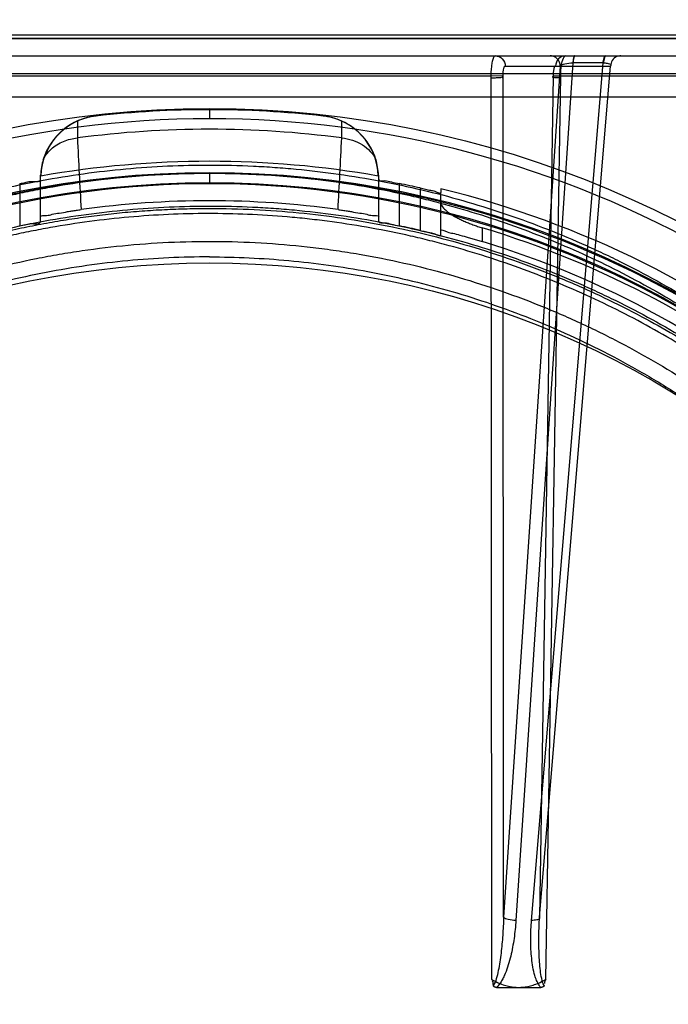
# Model space of a CAD drawing. Header units: millimetres. Extents: x 0 to 297, y 0 to 210.
# Tile 171 of 256: x 56.64 to 56.796, y 158.487 to 158.725. Entities that reach past the tile are written whole.
import ezdxf

# ---------------------------------------------------------------- set-up
doc = ezdxf.new("R2010")
doc.units = ezdxf.units.MM
doc.header["$LTSCALE"] = 16.335
doc.layers.get('0').update_dxf_attribs({"linetype": 'CONTINUOUS'})
for name, color, linetype in [('AXES_REF', 7, 'CONTINUOUS'), ('INTFCLR_1', 7, 'CONTINUOUS'), ('INTFCLR_144815', 7, 'CONTINUOUS'), ('INTFCLR_72935', 7, 'CONTINUOUS')]:
    doc.layers.add(name, color=color, linetype=linetype)

msp = doc.modelspace()

# ---------------------------------------------------------------- linework, layer by layer
at = {"color": 7, "linetype": 'Continuous'}
for radius in [4.8479140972, 4.8475, 4.8164570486]:
    msp.add_circle((57.445730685, 154.9564782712), radius, dxfattribs=at)
msp.add_arc((57.445730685, 154.9564782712), 4.8, 278.2771290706, 261.7228709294, dxfattribs=at)
at = {"layer": 'AXES_REF', "color": 9, "linetype": 'Continuous'}
msp.add_circle((57.445730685, 154.9564782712), 4.4222561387, dxfattribs=at)
at = {"layer": 'INTFCLR_1', "color": 6, "linetype": 'Continuous'}
for p, q in [((56.3838650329, 158.7206826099), (56.98731675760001, 158.7206826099)), ((56.9732186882, 158.7214639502), (56.39884521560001, 158.721487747))]:
    msp.add_line(p, q, dxfattribs=at)
at = {"layer": 'INTFCLR_1', "color": 9, "linetype": 'Continuous'}
msp.add_circle((56.68559089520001, 158.4514782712), 0.215, dxfattribs=at)
for points, knots in [([(56.5922897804, 158.6501280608), (56.593900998, 158.6509125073), (56.5971549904, 158.6524466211), (56.6037559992, 158.6553578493), (56.6155670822, 158.660039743), (56.6295225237, 158.6643700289), (56.6420319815, 158.6672153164), (56.648402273, 158.6684047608), (56.6520824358, 158.6690171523), (56.6612971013, 158.6704258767), (56.6770795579, 158.6718907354), (56.6957278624, 158.6716556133), (56.7077838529, 158.6705504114), (56.7133500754, 158.6698545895), (56.7170566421, 158.669341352), (56.7270913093, 158.6677491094), (56.7431885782, 158.6641092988), (56.75876869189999, 158.6588556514), (56.7679851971, 158.6550807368), (56.7713005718, 158.6536487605), (56.77620762, 158.6514552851), (56.7865314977, 158.6464471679), (56.8016560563, 158.6376762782), (56.8157461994, 158.6275702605), (56.82433841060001, 158.6204258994), (56.8281928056, 158.6170231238), (56.8307309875, 158.6147283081), (56.83752948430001, 158.6083594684), (56.8479802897, 158.5973571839), (56.860475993, 158.5815013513), (56.8696440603, 158.5673794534), (56.8753926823, 158.5570296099), (56.8785041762, 158.5509390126), (56.88300325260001, 158.5416015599), (56.8889946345, 158.5270449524), (56.8941423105, 158.5101650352), (56.8967238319, 158.4988382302), (56.897776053, 158.4934703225), (56.89844221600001, 158.4898339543), (56.9000998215, 158.4797266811), (56.9014110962, 158.4666604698), (56.9017350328, 158.4534963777), (56.9016447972, 158.4468358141), (56.9015191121, 158.4430048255), (56.9010855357, 158.4335137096), (56.89982085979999, 158.4212627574), (56.8974722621, 158.4082709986), (56.8960647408, 158.4018718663), (56.8951937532, 158.3982391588), (56.8938314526, 158.3928556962), (56.8915623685, 158.3849312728), (56.8869197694, 158.371287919), (56.8813633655, 158.3581538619), (56.8757379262, 158.3471341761), (56.8723284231, 158.3410052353), (56.8670612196, 158.3320439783), (56.8584349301, 158.3191616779), (56.8454012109, 158.303166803), (56.8345454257, 158.2921440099), (56.8268634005, 158.2852178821), (56.821598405, 158.2806946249), (56.8120727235, 158.2730888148), (56.7975734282, 158.2631395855), (56.7852104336, 158.2563339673), (56.7788227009, 158.2532207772)], [0, 0, 0, 0, 0.0078493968, 0.0157556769, 0.0315973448, 0.06348082, 0.0796255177, 0.0877696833, 0.09186257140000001, 0.09596636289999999, 0.128600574, 0.1611442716, 0.177500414, 0.1816059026, 0.1857145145, 0.1938901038, 0.2261064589, 0.2578609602, 0.2657731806, 0.2697286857, 0.2736790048, 0.2893160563, 0.3199691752, 0.350131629, 0.3651446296, 0.3688979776, 0.3726519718, 0.3801321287, 0.4097003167, 0.4390100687, 0.4684423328, 0.4833358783, 0.4908515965, 0.498396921, 0.52873346, 0.5596898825, 0.5755734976, 0.5795998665, 0.5836492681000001, 0.5917658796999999, 0.6244614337, 0.6410489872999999, 0.6494251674, 0.6536350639, 0.6578378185, 0.6910418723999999, 0.7074624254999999, 0.7156483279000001, 0.7197377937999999, 0.7238248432, 0.7399718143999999, 0.7558251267, 0.7869322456, 0.802323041, 0.8100025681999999, 0.8176490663, 0.8478512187, 0.8777971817, 0.9079026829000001, 0.9155006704, 0.9231007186, 0.93830313, 0.9688745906, 1, 1, 1, 1]), ([(56.7788227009, 158.2532207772), (56.7723376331, 158.2500601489), (56.7589698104, 158.2443607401), (56.7415518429, 158.2389536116), (56.7299196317, 158.2363095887), (56.7244530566, 158.2352537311), (56.7207831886, 158.2345949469), (56.7106940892, 158.2329886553), (56.69400814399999, 158.2314443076), (56.6772400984, 158.2316618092), (56.66701639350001, 158.232469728), (56.6632831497, 158.2328395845), (56.6577194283, 158.2334654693), (56.6458386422, 158.2351997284), (56.6279129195, 158.2392667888), (56.613167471, 158.2442558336), (56.6047293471, 158.247663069), (56.60139055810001, 158.2490609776), (56.5956465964, 158.2515952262), (56.58449520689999, 158.2570250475), (56.5692993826, 158.2658713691), (56.55652127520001, 158.275082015), (56.5491105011, 158.2811331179), (56.5464575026, 158.2833802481), (56.542540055, 158.2867799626), (56.5343389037, 158.2943368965), (56.5225951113, 158.3068053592), (56.5099419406, 158.3230424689), (56.5020686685, 158.3353686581), (56.4977992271, 158.342901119), (56.4961046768, 158.3459752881), (56.493227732, 158.3514223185), (56.4878245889, 158.3626018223), (56.4825365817, 158.3759101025), (56.4781774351, 158.3897223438), (56.47440883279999, 158.4040997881), (56.4710165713, 158.4226312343), (56.469734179, 158.4386672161), (56.4695196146, 158.448171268), (56.4694823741, 158.4520004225), (56.4695455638, 158.4586486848), (56.4701694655, 158.4717518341), (56.4717691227, 158.4847242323), (56.4736417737, 158.4947358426), (56.47438388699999, 158.498333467), (56.4755487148, 158.503648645), (56.4775146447, 158.5114740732), (56.48060279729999, 158.5216641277), (56.4852712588, 158.534792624), (56.4901245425, 158.5459040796), (56.4948012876, 158.5551069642), (56.4980345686, 158.5611191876), (56.5039979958, 158.5713413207), (56.5134660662, 158.5852706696), (56.5263102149, 158.6008726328), (56.5370127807, 158.6116642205), (56.5439626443, 158.6178967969), (56.5465578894, 158.6201423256), (56.55050167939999, 158.6234734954), (56.5592924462, 158.6304613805), (56.57368811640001, 158.64030476), (56.5859545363, 158.6470436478), (56.5922897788, 158.65012806)], [0, 0, 0, 0, 0.0316060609, 0.0635406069, 0.07975651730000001, 0.0838444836, 0.0879320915, 0.0960907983, 0.1285991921, 0.1611989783, 0.1694097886, 0.173526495, 0.1776339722, 0.1939379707, 0.2261052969, 0.2580138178, 0.2620009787, 0.2659733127, 0.273871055, 0.2895030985, 0.3202911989, 0.3507747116, 0.3583934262, 0.3622044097, 0.3660061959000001, 0.3811173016, 0.4110448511, 0.4409258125, 0.4711799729, 0.4750127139, 0.4788584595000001, 0.4865582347, 0.5019977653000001, 0.5332401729, 0.5491816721, 0.5654318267, 0.5983319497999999, 0.6315729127, 0.6357728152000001, 0.6399804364, 0.648348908, 0.6648970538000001, 0.6974320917, 0.7054938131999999, 0.7095177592, 0.7135247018, 0.7293322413, 0.7448511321, 0.7601545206, 0.7903607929, 0.7978752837, 0.8053790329, 0.8202649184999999, 0.8497067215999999, 0.8790537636, 0.9086837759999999, 0.9161831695, 0.9199497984, 0.9237184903, 0.9387994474, 0.9691302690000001, 1, 1, 1, 1])]:
    msp.add_open_spline(points, degree=3, knots=knots, dxfattribs=at)
at = {"layer": 'INTFCLR_144815', "color": 9, "linetype": 'Continuous'}
for p, q in [((56.2691488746, 158.7164782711), (57.0938704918, 158.7164782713)), ((56.7702166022, 158.7140000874), (56.75654981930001, 158.5084242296)), ((56.7569510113, 158.7140000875), (56.782354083, 158.7140000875)), ((56.773288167, 158.7147688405), (56.7595191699, 158.5076554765)), ((56.7632888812, 158.5076554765), (56.7805801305, 158.7147688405)), ((56.7651911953, 158.5084242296), (56.782354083, 158.7140000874)), ((56.7732275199, 158.7147690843), (56.773288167, 158.7147688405)), ((56.7806404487, 158.7147690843), (56.773288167, 158.7147688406)), ((56.36126483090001, 158.7121792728), (57.0099169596, 158.7121792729)), ((56.5946823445, 158.7116527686), (56.75347375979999, 158.7116527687)), ((56.75347375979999, 158.7116527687), (56.7536119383, 158.4934464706)), ((56.7565498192, 158.5084242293), (56.7564094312, 158.7115873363)), ((56.7685058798, 158.7115873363), (56.7651911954, 158.5084242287)), ((56.7667699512, 158.4934464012), (56.7703177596, 158.7116527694)), ((56.7703178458, 158.7116527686), (56.9106078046, 158.7116527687)), ((56.68559089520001, 158.7037413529), (56.68559089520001, 158.7012849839)), ((56.6581942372, 158.7019490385), (56.65816118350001, 158.7019453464)), ((56.7130206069, 158.7019453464), (56.71298755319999, 158.7019490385)), ((56.6537106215, 158.7007357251), (56.65369201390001, 158.696640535)), ((56.7174897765, 158.6966405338), (56.717471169, 158.7007357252)), ((56.64478357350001, 158.6765042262), (56.64478357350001, 158.6876365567)), ((56.6855908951, 158.6880272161), (56.6855908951, 158.6855712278)), ((56.726398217, 158.6765042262), (56.726398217, 158.6876365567)), ((56.6397835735, 158.685635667), (56.6397835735, 158.67542871)), ((56.731398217, 158.67542871), (56.731398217, 158.685635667)), ((56.736398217, 158.6845792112), (56.736398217, 158.6743227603)), ((56.741398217, 158.6731859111), (56.741398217, 158.6834975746)), ((56.75139821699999, 158.6749352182), (56.75139821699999, 158.6716395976))]:
    msp.add_line(p, q, dxfattribs=at)
at = {"layer": 'INTFCLR_144815', "color": 7, "linetype": 'Continuous'}
for p, q in [((56.7564094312, 158.7115873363), (56.75347375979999, 158.7116527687)), ((56.7684977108, 158.7116237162), (56.7703177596, 158.7116527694))]:
    msp.add_line(p, q, dxfattribs=at)
at = {"layer": 'INTFCLR_144815', "color": 6, "linetype": 'Continuous'}
for p, q in [((56.93928703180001, 158.7064782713), (56.4318947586, 158.7064782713)), ((56.6447835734, 158.6876365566), (56.6448258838, 158.6876681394)), ((56.6448258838, 158.6876681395), (56.6448659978, 158.6874406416)), ((56.7263157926, 158.6874406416), (56.7263559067, 158.6876681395)), ((56.7263559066, 158.6876681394), (56.726398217, 158.6876365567)), ((56.741398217, 158.6843962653), (56.741398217, 158.6834975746)), ((56.7548368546, 158.4914782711), (56.76554514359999, 158.4914782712))]:
    msp.add_line(p, q, dxfattribs=at)
for points in [[(56.7548368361, 158.4914782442), (56.7547959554, 158.4914787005), (56.7547564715, 158.4914801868), (56.75471835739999, 158.4914826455), (56.7546815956, 158.4914860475), (56.7546461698, 158.4914903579), (56.7546120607, 158.4914955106), (56.75457923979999, 158.4915014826), (56.7545476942, 158.4915082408), (56.7545174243, 158.4915157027), (56.75448840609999, 158.4915238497), (56.7544606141, 158.4915326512), (56.7544340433, 158.4915420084), (56.7544086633, 158.491551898), (56.7543844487, 158.4915623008), (56.7543613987, 158.4915731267), (56.7543394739, 158.4915843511), (56.7543186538, 158.4915959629), (56.7542989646, 158.4916078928), (56.75428037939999, 158.4916201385), (56.754262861, 158.4916326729), (56.7542464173, 158.4916453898), (56.7542310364, 158.4916582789), (56.75421666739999, 158.4916713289), (56.7542032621, 158.4916844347), (56.7541908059, 158.4916975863), (56.7541792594, 158.4917107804), (56.7541685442, 158.491723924), (56.7541586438, 158.4917370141), (56.7541495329, 158.491750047), (56.7541411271, 158.4917629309), (56.7541334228, 158.4917756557), (56.7541263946, 158.4917882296), (56.7541199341, 158.4918005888), (56.7541140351, 158.4918127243), (56.7541086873, 158.4918246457), (56.75410378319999, 158.491836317), (56.7540993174, 158.4918477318), (56.7540952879, 158.491858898), (56.7540915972, 158.4918698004), (56.7540882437, 158.4918804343), (56.7540852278, 158.4918908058), (56.7540824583, 158.4919009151), (56.7540799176, 158.4919107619), (56.7540776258, 158.4919203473), (56.7540755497, 158.4919296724), (56.7540736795, 158.4919387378), (56.7540720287, 158.4919475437), (56.7540705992, 158.4919560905)], [(56.7663046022, 158.4919221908), (56.7663034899, 158.4919173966), (56.7663023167, 158.4919124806), (56.7663010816, 158.4919074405), (56.7662997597, 158.4919022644), (56.7662983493, 158.491896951), (56.7662968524, 158.4918915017), (56.7662952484, 158.4918859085), (56.7662935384, 158.4918801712), (56.7662917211, 158.49187429), (56.7662897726, 158.4918682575), (56.766287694, 158.4918620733), (56.7662854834, 158.4918557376), (56.7662831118, 158.4918492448), (56.7662805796, 158.4918425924), (56.7662778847, 158.4918357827), (56.7662749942, 158.4918288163), (56.7662719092, 158.491821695), (56.7662686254, 158.4918144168), (56.7662651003, 158.4918069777), (56.7662613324, 158.4917993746), (56.7662573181, 158.4917916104), (56.7662530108, 158.49178369), (56.766248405, 158.4917756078), (56.7662434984, 158.4917673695), (56.7662382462, 158.4917589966), (56.7662326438, 158.4917504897), (56.7662266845, 158.4917418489), (56.7662203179, 158.4917330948), (56.7662135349, 158.4917242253), (56.7662063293, 158.4917152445), (56.7661986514, 158.4917061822), (56.7661904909, 158.4916970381), (56.7661818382, 158.4916878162), (56.7661726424, 158.4916785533), (56.7661628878, 158.4916692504), (56.766152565, 158.4916599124), (56.766141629, 158.4916505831), (56.7661300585, 158.4916412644), (56.76611784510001, 158.4916319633), (56.7661049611, 158.4916227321), (56.7660913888, 158.4916135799), (56.7660771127, 158.49160451), (56.76606210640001, 158.4915955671), (56.7660463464, 158.4915867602), (56.7660298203, 158.4915780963), (56.7660125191, 158.4915696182), (56.7659944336, 158.4915613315), (56.76597553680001, 158.4915532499), (56.7659557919, 158.4915454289), (56.7659351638, 158.4915378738), (56.7659136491, 158.4915306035), (56.76589126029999, 158.491523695), (56.7658680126, 158.4915171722), (56.7658438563, 158.4915110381), (56.7658187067, 158.4915053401), (56.765792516, 158.4915000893), (56.7657652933, 158.4914953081), (56.7657370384, 158.4914910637), (56.7657077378, 158.4914873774), (56.7656773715, 158.4914842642), (56.7656459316, 158.4914817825), (56.7656134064, 158.4914799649), (56.765579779, 158.4914788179), (56.76554503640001, 158.4914783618)], [(56.7663112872, 158.4919563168), (56.766310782, 158.4919524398), (56.7663101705, 158.4919484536), (56.76630945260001, 158.4919443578), (56.766308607, 158.4919401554), (56.7663076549, 158.4919358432)]]:
    msp.add_lwpolyline(points, dxfattribs=at)
at = {"layer": 'INTFCLR_144815', "color": 9, "linetype": 'Continuous'}
msp.add_circle((56.68559089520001, 158.4564782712), 0.2472630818, dxfattribs=at)
at = {"layer": 'INTFCLR_144815', "color": 6, "linetype": 'Continuous'}
for centre, radius, start, end in [((56.68559089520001, 158.4564782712), 0.2469948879, 83.6277518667, 96.37224812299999), ((56.6598563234, 158.6870457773), 0.0149956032, 96.3648653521, 178.4911049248), ((56.6598146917, 158.6870310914), 0.0150025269, 96.3804309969, 162.8785856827), ((56.71132546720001, 158.6870457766), 0.0149956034, 1.5088978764, 83.6351354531), ((56.7113487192, 158.6870016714), 0.0150369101, 65.9733548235, 83.6162094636), ((56.7113678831, 158.687031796), 0.0150015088, 17.11972451, 65.99335923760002), ((56.65986612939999, 158.6870227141), 0.0150540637, 162.9057494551, 177.543224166), ((56.68559089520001, 158.4564782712), 0.2345253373, 80.0000000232, 99.99999998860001), ((56.7113316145, 158.68702535), 0.0150379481, 2.4499633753, 17.1025171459), ((56.68559089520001, 158.4564782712), 0.2336908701, 77.4428966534, 78.6958753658), ((56.68559089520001, 158.4564782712), 0.2346509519, 25.5916832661, 76.24142763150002), ((56.68559089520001, 158.4564782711), 0.2250000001, 82.081318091, 97.91868193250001), ((56.68559089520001, 158.4564782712), 0.2236908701, 76.871729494, 78.18340400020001), ((56.68559089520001, 158.4564782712), 0.2281535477, 27.9606619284, 73.2357535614), ((56.68559089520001, 158.4564782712), 0.225, 26.1813150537, 72.9936921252)]:
    msp.add_arc(centre, radius, start, end, dxfattribs=at)
at = {"layer": 'INTFCLR_144815', "color": 9, "linetype": 'Continuous'}
for centre, radius, start, end in [((56.6855909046, 158.4565218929), 0.2447630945, 359.9897886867, 180.0102112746), ((56.68559089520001, 158.456478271), 0.2422714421, 82.4341325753, 97.565867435), ((60.3010526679, 158.8778644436), 3.6518600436, 182.8444769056, 183.1163953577), ((53.0448906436, 158.8791813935), 3.6771328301, 356.8844939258, 357.1545435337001), ((56.68559089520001, 158.4563640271), 0.2318711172, 0.028230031, 179.9717699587), ((56.6855908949, 158.4565051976), 0.2315220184, 359.9933364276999, 180.0066635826), ((56.68559089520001, 158.4564076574), 0.2293714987, 0.0176390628, 179.9823609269), ((56.6855908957, 158.456548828), 0.2290223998, 359.982348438, 180.0176515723)]:
    msp.add_arc(centre, radius, start, end, dxfattribs=at)
at = {"layer": 'INTFCLR_144815', "color": 7, "linetype": 'Continuous'}
for points, knots in [([(56.7545151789, 158.7164782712), (56.754335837, 158.7164782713), (56.7539649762, 158.7159157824), (56.7537709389, 158.7150767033), (56.753499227, 158.7133967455), (56.753451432, 158.712096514), (56.7534672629, 158.7111717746)], [0, 0, 0, 0, 0.0969194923, 0.2934368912, 0.5001812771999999, 1, 1, 1, 1]), ([(56.7703063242, 158.7111717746), (56.7703038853, 158.7114109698), (56.7703220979, 158.7120454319), (56.7703697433, 158.7131024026), (56.77055118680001, 158.7144857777), (56.7707628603, 158.7155877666), (56.7712617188, 158.7164782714), (56.7715243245, 158.7164782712)], [0, 0, 0, 0, 0.1281383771, 0.3394645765, 0.5697417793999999, 0.8593277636, 1, 1, 1, 1]), ([(56.7534672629, 158.7111717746), (56.7537751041, 158.7111750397), (56.7543949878, 158.7111859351), (56.7551379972, 158.7112272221), (56.7556979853, 158.7112481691), (56.755988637, 158.7113090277), (56.7563434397, 158.7112481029), (56.7563115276, 158.7115607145), (56.7564094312, 158.7115873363)], [0, 0, 0, 0, 0.2971290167, 0.5965578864, 0.7243429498, 0.8274059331, 0.9020775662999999, 1, 1, 1, 1]), ([(56.7703063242, 158.7111717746), (56.7701648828, 158.7111732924), (56.769789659, 158.7111753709), (56.7692572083, 158.7112195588), (56.7687742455, 158.7111890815), (56.76856077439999, 158.7112923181), (56.7684264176, 158.7112603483), (56.768458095, 158.7114222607), (56.7684271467, 158.711566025), (56.7685058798, 158.7115873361)], [0, 0, 0, 0, 0.1943891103, 0.5130960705, 0.7484390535, 0.8199325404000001, 0.8554716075, 0.8879061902, 1, 1, 1, 1]), ([(56.75361195, 158.4934464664), (56.7540738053, 158.4931723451), (56.7549810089, 158.4926819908), (56.75635384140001, 158.4921208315), (56.7576713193, 158.4917418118), (56.7589427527, 158.4915259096), (56.7597797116, 158.4914773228), (56.7601909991, 158.4914782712)], [0, 0, 0, 0, 0.2318507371, 0.4443420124, 0.6390096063, 0.8224511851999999, 1, 1, 1, 1]), ([(56.7601909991, 158.4914782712), (56.7606096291, 158.4914778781), (56.761456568, 158.4915270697), (56.7627354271, 158.4917475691), (56.7640451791, 158.4921274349), (56.7654084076, 158.4926856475), (56.7663080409, 158.4931730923), (56.76677004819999, 158.4934464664)], [0, 0, 0, 0, 0.1807180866, 0.365283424, 0.5591086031, 0.7682572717, 1, 1, 1, 1])]:
    msp.add_open_spline(points, degree=3, knots=knots, dxfattribs=at)
at = {"layer": 'INTFCLR_144815', "color": 9, "linetype": 'Continuous'}
for points, knots in [([(56.7545151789, 158.7164782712), (56.7551357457, 158.7164782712), (56.7564360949, 158.7159354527), (56.75694563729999, 158.7146320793), (56.7569510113, 158.7140000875)], [0, 0, 0, 0, 0.4954303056, 1, 1, 1, 1]), ([(56.7702166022, 158.7140000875), (56.7702139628, 158.7143104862), (56.77006005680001, 158.7151213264), (56.7692231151, 158.7161818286), (56.76824296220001, 158.7164782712), (56.7677807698, 158.7164782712)], [0, 0, 0, 0, 0.2446473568, 0.6357263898, 1, 1, 1, 1]), ([(56.7715243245, 158.7164782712), (56.7709037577, 158.7164782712), (56.7696034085, 158.7159354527), (56.76909386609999, 158.7146320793), (56.7690884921, 158.7140000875)], [0, 0, 0, 0, 0.4954303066, 1, 1, 1, 1]), ([(56.7737003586, 158.7164782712), (56.7735155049, 158.7164782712), (56.7733228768, 158.7156565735), (56.7732551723, 158.7151850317), (56.7732275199, 158.7147690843)], [0, 0, 0, 0, 0.3072092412, 1, 1, 1, 1]), ([(56.7738216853, 158.7164782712), (56.77362996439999, 158.7164782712), (56.7733831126, 158.715679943), (56.7733194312, 158.7151857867), (56.7732881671, 158.7147688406)], [0, 0, 0, 0, 0.3143803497, 1, 1, 1, 1]), ([(56.7805801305, 158.7147688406), (56.7806113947, 158.7151857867), (56.7806750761, 158.715679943), (56.78092192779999, 158.7164782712), (56.7811136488, 158.7164782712)], [0, 0, 0, 0, 0.6856196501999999, 1, 1, 1, 1]), ([(56.7812342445, 158.7164782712), (56.7810352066, 158.7164782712), (56.7807381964, 158.7157038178), (56.7806753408, 158.7151870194), (56.7806404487, 158.7147690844)], [0, 0, 0, 0, 0.3218453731, 1, 1, 1, 1]), ([(56.7847899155, 158.7164782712), (56.78448688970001, 158.7164782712), (56.7836836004, 158.7163239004), (56.782644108, 158.715457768), (56.782358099, 158.7144723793), (56.782354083, 158.7140000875)], [0, 0, 0, 0, 0.2387959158, 0.6278025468, 1, 1, 1, 1]), ([(56.7564094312, 158.7115873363), (56.756406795, 158.7117015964), (56.7564141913, 158.7123555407), (56.7564128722, 158.7129943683), (56.756750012, 158.714055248), (56.7569510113, 158.7140000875)], [0, 0, 0, 0, 0.134957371, 0.7538793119, 1, 1, 1, 1]), ([(56.7690884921, 158.7140000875), (56.768862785, 158.7140622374), (56.7685091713, 158.7128082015), (56.7685021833, 158.7122011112), (56.7685058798, 158.7115873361)], [0, 0, 0, 0, 0.2761047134, 1, 1, 1, 1]), ([(56.7702166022, 158.7140000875), (56.77048115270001, 158.7143274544), (56.7715920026, 158.7146325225), (56.77259910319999, 158.7147692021), (56.7732275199, 158.7147690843)], [0, 0, 0, 0, 0.4011176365, 1, 1, 1, 1]), ([(56.7806404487, 158.7147690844), (56.7809269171, 158.7147690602), (56.7814400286, 158.714738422), (56.7820290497, 158.7146104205), (56.7824916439, 158.7143602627), (56.7824185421, 158.7140780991), (56.782354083, 158.7140000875)], [0, 0, 0, 0, 0.3907397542, 0.6845995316, 0.8619687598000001, 1, 1, 1, 1]), ([(56.6454771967, 158.6914477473), (56.64568143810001, 158.6918770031), (56.6462195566, 158.692776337), (56.6473147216, 158.6939950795), (56.64871620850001, 158.6950559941), (56.65030146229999, 158.6958649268), (56.6519776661, 158.6964022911), (56.6531253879, 158.6965890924), (56.6536920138, 158.6966405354)], [0, 0, 0, 0, 0.1405836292, 0.3079329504, 0.4814441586, 0.6574859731, 0.8317390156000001, 1, 1, 1, 1]), ([(56.7174897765, 158.696640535), (56.718380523, 158.6965596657), (56.7201241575, 158.6962036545), (56.72249521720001, 158.6951027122), (56.7244363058, 158.6935118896), (56.7253667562, 158.6921581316), (56.7257046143, 158.6914477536)], [0, 0, 0, 0, 0.2649179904, 0.5217989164, 0.767006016, 1, 1, 1, 1]), ([(56.46068136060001, 158.4917480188), (56.4617161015, 158.4986875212), (56.4643835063, 158.5124177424), (56.4692001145, 158.529198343), (56.4733128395, 158.5406382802), (56.4758698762, 158.5470784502), (56.47987182, 158.5565488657), (56.4865866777, 158.5703121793), (56.497039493, 158.58773854), (56.50693759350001, 158.6014100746), (56.5144693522, 158.6105010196), (56.51895005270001, 158.6155616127), (56.5258007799, 158.6229656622), (56.5366527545, 158.633481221), (56.55231052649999, 158.6461935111), (56.5648778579, 158.654670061), (56.5735867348, 158.6598599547), (56.5794880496, 158.6631988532), (56.5899899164, 158.668680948), (56.6055364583, 158.6755013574), (56.6200559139, 158.6803515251), (56.6299440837, 158.6830352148), (56.63662224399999, 158.6846825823), (56.6483683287, 158.6871499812), (56.66525371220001, 158.6894890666), (56.6788445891, 158.6901104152), (56.6855908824, 158.6901102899)], [0, 0, 0, 0, 0.0644257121, 0.1282422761, 0.1600975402, 0.1760213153, 0.1918637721, 0.2545006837, 0.3164394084, 0.378241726, 0.4092734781, 0.4248132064, 0.4403015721, 0.5018952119, 0.5633654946, 0.6252760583, 0.6408776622, 0.6564531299, 0.6875306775, 0.7496249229, 0.8121192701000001, 0.8278777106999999, 0.8437023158, 0.8752729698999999, 0.9380528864, 1, 1, 1, 1]), ([(56.6855908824, 158.6901102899), (56.6891182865, 158.6901102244), (56.69437348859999, 158.6899847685), (56.7013476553, 158.6895696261), (56.7116305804, 158.6887157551), (56.7268772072, 158.6865518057), (56.7467602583, 158.6818300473), (56.7628472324, 158.6764201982), (56.77381606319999, 158.6718786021), (56.7800123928, 158.6690618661), (56.7891608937, 158.6646492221), (56.8024238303, 158.6573036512), (56.81910694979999, 158.6460149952), (56.8321053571, 158.6354393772), (56.8407055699, 158.6274478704), (56.84548977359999, 158.6226994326), (56.8525011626, 158.6154277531), (56.8624089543, 158.6039595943), (56.8742696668, 158.587547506), (56.8820941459, 158.5744723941), (56.8868575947, 158.5654374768), (56.88992613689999, 158.559296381), (56.8949415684, 158.5483807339), (56.90109465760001, 158.5323061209), (56.90681571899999, 158.5123314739), (56.9094683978, 158.4986693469), (56.9105004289, 158.4917480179)], [0, 0, 0, 0, 0.0323899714, 0.0482450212, 0.0641481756, 0.1271321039, 0.1894167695, 0.2515535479, 0.2827426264, 0.2983963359, 0.3140475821, 0.3760051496, 0.4373985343, 0.4987868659, 0.5296594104, 0.5451698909, 0.5606765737, 0.6224102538, 0.6841298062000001, 0.7463992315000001, 0.762125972, 0.7779128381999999, 0.8094313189, 0.8724013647, 0.9357430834, 1, 1, 1, 1]), ([(56.476562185, 158.5395002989), (56.4773924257, 158.5417377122), (56.48056534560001, 158.549908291), (56.48679347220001, 158.5636354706), (56.4959920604, 158.5802047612), (56.5038307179, 158.5919741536), (56.5094331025, 158.5995248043), (56.5132676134, 158.6044784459), (56.5202020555, 158.612892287), (56.53079956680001, 158.6242600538), (56.54458921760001, 158.636816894), (56.5556965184, 158.6453651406), (56.5627723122, 158.6502429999), (56.56539423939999, 158.6519897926), (56.5693588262, 158.6545707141), (56.57807448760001, 158.6599207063), (56.5919968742, 158.6672883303), (56.6094579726, 158.674692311), (56.6245889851, 158.6796104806), (56.63546682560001, 158.682367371), (56.64180191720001, 158.6837490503), (56.65135764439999, 158.6856091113), (56.6659352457, 158.6876073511), (56.6790054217, 158.6882043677), (56.6855909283, 158.6882044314)], [0, 0, 0, 0, 0.0262234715, 0.0963018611, 0.1654342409, 0.2342573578, 0.2514915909, 0.2687439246, 0.3030867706, 0.3712704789, 0.4393100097, 0.5078048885, 0.5250773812, 0.5337424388, 0.5424230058, 0.5770586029, 0.6460858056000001, 0.7152793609, 0.7852176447, 0.820669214, 0.8385519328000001, 0.8564596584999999, 0.9276363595, 1, 1, 1, 1]), ([(56.6855909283, 158.6882044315), (56.69194328, 158.6882044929), (56.6999344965, 158.6878521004), (56.7095093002, 158.6868972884), (56.7159996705, 158.6861013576), (56.7240686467, 158.6848324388), (56.7320628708, 158.6832027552), (56.7383958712, 158.6816876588), (56.7477438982, 158.6792285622), (56.7614342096, 158.6748040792), (56.7789928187, 158.6673818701), (56.7929664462, 158.6600011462), (56.8023759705, 158.6542336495), (56.8076481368, 158.6507661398), (56.815390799, 158.6454352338), (56.8265247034, 158.6368750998), (56.8403487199, 158.6242948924), (56.8499025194, 158.6140490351), (56.85592611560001, 158.6068907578), (56.8598644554, 158.6020113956), (56.8664866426, 158.593272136), (56.8751874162, 158.5802075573), (56.8843783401, 158.563654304), (56.8906085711, 158.5499270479), (56.893784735, 158.5417502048), (56.8946193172, 158.5395010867)], [0, 0, 0, 0, 0.0698004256, 0.0877350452, 0.1057297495, 0.1416451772, 0.1774555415, 0.1953459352, 0.2131908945, 0.2836630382, 0.3532035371, 0.4224112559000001, 0.4570776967, 0.4744417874, 0.491743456, 0.5603667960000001, 0.6285552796, 0.6969118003, 0.7141031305, 0.7313510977, 0.7658071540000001, 0.834557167, 0.9036230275, 0.9736398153, 1, 1, 1, 1]), ([(56.4655139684, 158.4903158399), (56.4665256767, 158.4969593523), (56.4691352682, 158.5101062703), (56.4738450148, 158.5261639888), (56.477865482, 158.5371082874), (56.4803657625, 158.5432713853), (56.48428205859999, 158.5523408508), (56.49085488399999, 158.5655228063), (56.5010814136, 158.5822036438), (56.51076126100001, 158.5952843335), (56.5181246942, 158.6039805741), (56.5225073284, 158.6088238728), (56.5292148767, 158.61591702), (56.5398412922, 158.6259904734), (56.55516294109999, 158.6381594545), (56.5674524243, 158.6462682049), (56.57596926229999, 158.6512339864), (56.5817456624, 158.6544314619), (56.5920292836, 158.6596834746), (56.6072489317, 158.6662147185), (56.6214516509, 158.6708557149), (56.6311255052, 158.6734242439), (56.637662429, 158.6750019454), (56.6491617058, 158.6773650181), (56.6657765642, 158.6796163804), (56.68252927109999, 158.6803553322), (56.6942748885, 158.6800737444), (56.7010133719, 158.6796813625), (56.7110763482, 158.6788638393), (56.7259941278, 158.6767928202), (56.74545193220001, 158.6722728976), (56.7611995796, 158.6670927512), (56.771939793, 158.6627421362), (56.7780050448, 158.6600447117), (56.7869530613, 158.6558221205), (56.7999239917, 158.6487948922), (56.8162495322, 158.6379884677), (56.8289749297, 158.6278600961), (56.8373960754, 158.6202039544), (56.842078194, 158.615657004), (56.8489330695, 158.6087007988), (56.8586203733, 158.5977309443), (56.870224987, 158.5820208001), (56.877884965, 158.569497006), (56.8825471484, 158.56084365), (56.88554788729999, 158.5549667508), (56.8904508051, 158.5445245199), (56.8964677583, 158.5291431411), (56.9020636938, 158.5100237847), (56.9046585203, 158.4969419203), (56.905667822, 158.4903158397)], [0, 0, 0, 0, 0.0318457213, 0.0634185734, 0.0791931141, 0.0870815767, 0.094933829, 0.1260061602, 0.1567815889, 0.1875451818, 0.2030139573, 0.210765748, 0.2184960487, 0.2492749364, 0.2800521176, 0.3111084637, 0.3189436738, 0.3267698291, 0.3423932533, 0.3736478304, 0.40514581, 0.4130942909, 0.4210773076, 0.4370099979, 0.4687094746, 0.5004174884, 0.5163608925, 0.5243692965, 0.5324013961, 0.5642032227, 0.5956284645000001, 0.6269453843, 0.6426486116, 0.6505262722, 0.6583992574, 0.6895346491, 0.72033006, 0.7510658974, 0.7665005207, 0.7742492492, 0.7819920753, 0.8127794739, 0.8435012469, 0.8744409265, 0.8822471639, 0.8900796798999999, 0.905708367, 0.9368993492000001, 0.9682376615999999, 1, 1, 1, 1]), ([(56.8995145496, 158.5101726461), (56.8982889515, 158.515123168), (56.8964619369, 158.5215495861), (56.8938544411, 158.5293705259), (56.8917513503, 158.5352605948), (56.8877982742, 158.5453204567), (56.8813244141, 158.5591936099), (56.8722806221, 158.5750330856), (56.86372244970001, 158.5875276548), (56.85721087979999, 158.5958833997), (56.8533360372, 158.6005513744), (56.84740227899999, 158.6074077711), (56.837988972, 158.6172212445), (56.8243788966, 158.6292600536), (56.8134259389, 158.6374447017), (56.805808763, 158.6425427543), (56.80061591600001, 158.6458626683), (56.7913427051, 158.6513874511), (56.7775751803, 158.6584542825), (56.760283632, 158.6655571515), (56.7468084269, 158.6697889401), (56.7376055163, 158.6721418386), (56.7313666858, 158.6735924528), (56.7234915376, 158.6751526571), (56.7155444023, 158.6763672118), (56.7091517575, 158.6771291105), (56.6995900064, 158.6780557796), (56.6852303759, 158.6786582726), (56.6661063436, 158.6777920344), (56.6518724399, 158.6758964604), (56.6424570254, 158.6741152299), (56.6362178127, 158.6727927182), (56.6255088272, 158.6701549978), (56.6106127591, 158.6654501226), (56.5934173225, 158.6583647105), (56.5797003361, 158.6513104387), (56.5711097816, 158.646184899), (56.5672042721, 158.6437134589), (56.5646229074, 158.642041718), (56.5576628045, 158.6373775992), (56.546736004, 158.6292042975), (56.53315975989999, 158.6171878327), (56.5227212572, 158.6063030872), (56.5158902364, 158.5982442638), (56.5121154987, 158.593502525), (56.50660695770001, 158.5862832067), (56.4988989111, 158.5750304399), (56.4898475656, 158.5591756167), (56.4833697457, 158.5452893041), (56.47941601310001, 158.5352223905), (56.4773150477, 158.5293346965), (56.47471344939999, 158.5215274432), (56.472890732, 158.5151142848), (56.4716673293, 158.5101728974)], [0, 0, 0, 0, 0.0260933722, 0.0341459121, 0.0421792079, 0.0580898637, 0.08943313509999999, 0.1204101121, 0.1513108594, 0.1668239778, 0.1745963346, 0.1823477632, 0.2132152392, 0.244081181, 0.2752183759, 0.2830803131, 0.2909751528, 0.3067500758, 0.3382935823, 0.3700502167, 0.4022856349, 0.4104553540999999, 0.4186483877, 0.4350547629, 0.4515167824, 0.4597669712, 0.4679907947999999, 0.50066556, 0.5331935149, 0.5658225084, 0.5740275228, 0.5822189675, 0.5984510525, 0.6304407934, 0.6620376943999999, 0.6934977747, 0.7092581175, 0.7132052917, 0.7171442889, 0.7249927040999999, 0.7560706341, 0.7868683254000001, 0.8176571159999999, 0.8331371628, 0.8409068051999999, 0.8486637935, 0.8795968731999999, 0.9106030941, 0.9419732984, 0.957896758, 0.9659251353, 0.9739546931, 1, 1, 1, 1]), ([(56.75654981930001, 158.5084242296), (56.7565023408, 158.5069733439), (56.7563913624, 158.504798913), (56.7561554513, 158.5019117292), (56.7559297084, 158.4997634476), (56.75564421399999, 158.4976412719), (56.75528676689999, 158.495552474), (56.7548216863, 158.4936484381), (56.75440975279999, 158.492417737), (56.7540705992, 158.4919560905)], [0, 0, 0, 0, 0.2599874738, 0.3898032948, 0.5187986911, 0.6467498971, 0.7734613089, 0.8974069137, 1, 1, 1, 1]), ([(56.7595191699, 158.5076554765), (56.758889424, 158.5076504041), (56.7579039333, 158.5077783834), (56.7567800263, 158.508087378), (56.75654981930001, 158.5084242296)], [0, 0, 0, 0, 0.6068477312, 1, 1, 1, 1]), ([(56.7651911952, 158.5084242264), (56.7652447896, 158.5083438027), (56.76524880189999, 158.5079158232), (56.7643040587, 158.5077161), (56.763705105, 158.5076521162), (56.7632888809, 158.5076554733)], [0, 0, 0, 0, 0.1254620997, 0.4596528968, 1, 1, 1, 1]), ([(56.7663112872, 158.4919563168), (56.7659945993, 158.4924427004), (56.76569713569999, 158.4936791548), (56.7653899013, 158.4955741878), (56.765207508, 158.4976398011), (56.7650595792, 158.5004875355), (56.7650290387, 158.5040907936), (56.7651192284, 158.5069770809), (56.7651911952, 158.5084242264)], [0, 0, 0, 0, 0.1048534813, 0.2228269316, 0.3494650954, 0.4783906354, 0.7382380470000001, 1, 1, 1, 1]), ([(56.7595191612, 158.5076554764), (56.7594206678, 158.5062084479), (56.7591987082, 158.5040378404), (56.7587248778, 158.5011676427), (56.75826989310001, 158.4990257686), (56.7576968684, 158.4969038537), (56.7570889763, 158.4951633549), (56.756483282, 158.4938046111), (56.7558505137, 158.492640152), (56.7552728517, 158.4918581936), (56.754836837, 158.4914782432)], [0, 0, 0, 0, 0.2543163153, 0.3821111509, 0.5099621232, 0.6381016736, 0.7672788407, 0.8328159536, 0.8985918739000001, 1, 1, 1, 1]), ([(56.76554503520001, 158.4914783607), (56.76491967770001, 158.49210514), (56.7644018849, 158.493300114), (56.7638451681, 158.4951581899), (56.7634982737, 158.4969110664), (56.763157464, 158.4997480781), (56.7630350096, 158.5033433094), (56.7631688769, 158.5062179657), (56.7632888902, 158.5076554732)], [0, 0, 0, 0, 0.1598204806, 0.2237984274, 0.3519341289, 0.4809963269, 0.7396162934, 1, 1, 1, 1])]:
    msp.add_open_spline(points, degree=3, knots=knots, dxfattribs=at)
at = {"layer": 'INTFCLR_144815', "color": 6, "linetype": 'Continuous'}
for points, knots in [([(56.6397835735, 158.685635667), (56.6402188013, 158.6857226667), (56.6410970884, 158.6858594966), (56.64254637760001, 158.6863634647), (56.64478357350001, 158.6858215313), (56.64478357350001, 158.6866672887)], [0, 0, 0, 0, 0.2608028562, 0.5030261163, 1, 1, 1, 1]), ([(56.726398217, 158.6866672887), (56.72639821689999, 158.6861728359), (56.7281499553, 158.6865215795), (56.7294813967, 158.6859310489), (56.7307550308, 158.6857642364), (56.731398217, 158.685635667)], [0, 0, 0, 0, 0.2905354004, 0.6145936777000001, 1, 1, 1, 1]), ([(56.736398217, 158.6845792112), (56.7368360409, 158.6844816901), (56.7376652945, 158.6843102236), (56.7389126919, 158.6839747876), (56.7399361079, 158.6839380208), (56.741398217, 158.6830103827), (56.741398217, 158.6834975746)], [0, 0, 0, 0, 0.2630322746, 0.5070527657, 0.7143100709, 1, 1, 1, 1]), ([(56.4666966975, 158.4937358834), (56.4669982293, 158.4955285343), (56.4676468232, 158.499117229), (56.4687540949, 158.5044913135), (56.4700007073, 158.5098701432), (56.4713889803, 158.5152519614), (56.4729213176, 158.5206347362), (56.47460018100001, 158.5260161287), (56.47642792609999, 158.5313930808), (56.4784068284, 158.5367620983), (56.4805388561, 158.5421188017), (56.4828257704, 158.5474584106), (56.4852688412, 158.5527752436), (56.4878689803, 158.5580632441), (56.4906264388, 158.56331553), (56.4935409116, 158.5685248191), (56.4966113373, 158.5736832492), (56.4998359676, 158.578782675), (56.503212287, 158.5838146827), (56.50673701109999, 158.5887707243), (56.51040612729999, 158.5936422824), (56.5142149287, 158.5984209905), (56.518158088, 158.6030987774), (56.5222297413, 158.6076679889), (56.52642358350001, 158.6121214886), (56.53073296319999, 158.6164527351), (56.5351509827, 158.6206558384), (56.5396706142, 158.6247256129), (56.5442848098, 158.6286576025), (56.5489865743, 158.6324480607), (56.5537690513, 158.6360939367), (56.5586255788, 158.6395928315), (56.5635497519, 158.6429429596), (56.5685354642, 158.646143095), (56.573576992, 158.6491925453), (56.5786688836, 158.6520910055), (56.5838060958, 158.6548385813), (56.5889839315, 158.6574356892), (56.5941980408, 158.659882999), (56.5994444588, 158.6621814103), (56.604719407, 158.6643319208), (56.610019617, 158.6663357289), (56.6153419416, 158.6681940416), (56.6206837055, 158.6699081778), (56.6260423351, 158.6714794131), (56.6314156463, 158.6729090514), (56.6368015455, 158.674198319), (56.6421982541, 158.675348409), (56.6476040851, 158.6763604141), (56.6530175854, 158.6772353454), (56.6584373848, 158.6779740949), (56.6638622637, 158.678577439), (56.6692910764, 158.679046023), (56.6747227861, 158.6793803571), (56.6801563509, 158.6795808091), (56.6837796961, 158.6796253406), (56.68559089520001, 158.6796253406)], [0, 0, 0, 0, 0.0174675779, 0.035038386, 0.0527193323, 0.0705173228, 0.0884397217, 0.1064918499, 0.1246794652, 0.143004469, 0.1614695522, 0.1800730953, 0.1988143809, 0.2176879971, 0.2366893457, 0.2558095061, 0.2750388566, 0.2943659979, 0.3137778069, 0.3332599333, 0.3527970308, 0.3723732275, 0.3919721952, 0.4115777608, 0.4311742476, 0.4507464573, 0.4702801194, 0.4897621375, 0.5091806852, 0.5285254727, 0.5477874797, 0.5669592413, 0.5860347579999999, 0.6050093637, 0.6238798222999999, 0.6426447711, 0.6613024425, 0.6798536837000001, 0.6983001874, 0.7166429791, 0.7348859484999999, 0.7530315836, 0.7710849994, 0.7890500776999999, 0.8069328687, 0.8247382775, 0.8424729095, 0.8601425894, 0.8777542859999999, 0.8953145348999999, 0.9128305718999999, 0.9303093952, 0.9477583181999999, 0.9651847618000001, 0.9825961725, 1, 1, 1, 1]), ([(56.68559089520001, 158.6796253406), (56.6891837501, 158.6796253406), (56.696363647, 158.6794502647), (56.7071141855, 158.6786630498), (56.7178123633, 158.6773532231), (56.7284660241, 158.6755179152), (56.7390673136, 158.6731528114), (56.7496148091, 158.6702475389), (56.7600897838, 158.6667949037), (56.77047603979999, 158.6627856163), (56.7804398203, 158.6583488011), (56.7895413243, 158.6537522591), (56.7974604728, 158.6493094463), (56.8042449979, 158.6451554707), (56.8101060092, 158.6412910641), (56.8151964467, 158.6377139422), (56.8196388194, 158.6344138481), (56.8235253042, 158.6313827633), (56.8269356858, 158.6286066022), (56.8299390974, 158.6260670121), (56.83258395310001, 158.6237537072), (56.8349135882, 158.6216540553), (56.8369705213, 158.6197500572), (56.8387982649, 158.6180173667), (56.84043037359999, 158.6164365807), (56.8418965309, 158.6149887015), (56.8432158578, 158.6136626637), (56.84446745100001, 158.6123843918), (56.8457532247, 158.6110503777), (56.8471791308, 158.6095450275), (56.8487828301, 158.6078179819), (56.8505783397, 158.6058401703), (56.8525552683, 158.603606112), (56.8545844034, 158.6012466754), (56.8566381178, 158.5987887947), (56.8587323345, 158.5962089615), (56.8610055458, 158.5933179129), (56.8635049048, 158.5900227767), (56.866264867, 158.586231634), (56.8693006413, 158.5818596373), (56.8726244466, 158.5768037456), (56.8762294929, 158.5709605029), (56.8801154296, 158.5641754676), (56.88426638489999, 158.5562586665), (56.88860211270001, 158.5470557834), (56.8928117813, 158.5368693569), (56.8966162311, 158.5261418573), (56.8998410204, 158.5153421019), (56.90248454, 158.504549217), (56.9038807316, 158.4973289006), (56.9044850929, 158.4937358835)], [0, 0, 0, 0, 0.0345251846, 0.0689826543, 0.1035440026, 0.138054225, 0.1728250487, 0.2078784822, 0.2431411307, 0.2787664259, 0.3148172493, 0.347905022, 0.3767116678, 0.4020494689, 0.4243335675, 0.4441618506, 0.4618276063, 0.4775066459, 0.4915200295, 0.5040819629, 0.5153003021, 0.5252839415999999, 0.5342179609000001, 0.5422336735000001, 0.5494847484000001, 0.5560515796, 0.5620342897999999, 0.5674595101, 0.5732424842, 0.5798382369, 0.5873840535, 0.5958895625, 0.6055067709, 0.6160496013, 0.6257925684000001, 0.6362843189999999, 0.6479789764, 0.6611317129, 0.67602449, 0.693037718, 0.7122740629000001, 0.7341600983, 0.7590040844, 0.7873951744, 0.8200362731, 0.8567275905, 0.8932629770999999, 0.9293648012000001, 0.9649882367, 1, 1, 1, 1]), ([(56.741398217, 158.6810506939), (56.741398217, 158.6806695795), (56.7418095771, 158.6798774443), (56.7427075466, 158.6790250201), (56.7438048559, 158.6782277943), (56.7448903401, 158.6775871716), (56.7459683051, 158.6770294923), (56.746978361, 158.6765581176), (56.7480421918, 158.6761071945), (56.74914312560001, 158.6756825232), (56.7502642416, 158.6752892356), (56.75101997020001, 158.6750491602), (56.75139821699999, 158.6749352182)], [0, 0, 0, 0, 0.09447921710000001, 0.2047324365, 0.3088336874, 0.4292518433, 0.5170782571, 0.6095937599, 0.705510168, 0.803461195, 0.9020696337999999, 1, 1, 1, 1]), ([(56.6447835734, 158.6775718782), (56.6447835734, 158.6780823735), (56.6464252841, 158.6777805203), (56.6476794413, 158.6782763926), (56.6494547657, 158.6785149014), (56.651015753, 158.6787996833), (56.65240102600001, 158.6790132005), (56.6534888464, 158.679176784), (56.6542234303, 158.6792813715), (56.6545932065, 158.6793328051)], [0, 0, 0, 0, 0.1535925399, 0.2925120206, 0.4670243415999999, 0.6687994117, 0.7768120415, 0.8876745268, 1, 1, 1, 1]), ([(56.71658858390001, 158.6793328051), (56.7169587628, 158.6792813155), (56.7176943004, 158.6791765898), (56.7187834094, 158.6790127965), (56.7201698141, 158.6787990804), (56.7217316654, 158.6785140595), (56.72350751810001, 158.6782755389), (56.7247601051, 158.6777798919), (56.726398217, 158.6780807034), (56.726398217, 158.6775718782)], [0, 0, 0, 0, 0.1124477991, 0.2234776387, 0.3315940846, 0.5334404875, 0.7080611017, 0.8469099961, 1, 1, 1, 1]), ([(56.6397835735, 158.67542871), (56.64021917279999, 158.6755198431), (56.641098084, 158.6756646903), (56.6425473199, 158.6761822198), (56.64478357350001, 158.6756575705), (56.64478357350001, 158.6765042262)], [0, 0, 0, 0, 0.2610411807, 0.5033777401, 1, 1, 1, 1]), ([(56.726398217, 158.6765042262), (56.72639821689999, 158.6760094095), (56.7281487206, 158.6763445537), (56.729480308, 158.6757415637), (56.7307545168, 158.6755633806), (56.731398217, 158.67542871)], [0, 0, 0, 0, 0.2902354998, 0.6142621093, 1, 1, 1, 1]), ([(56.736398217, 158.6743227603), (56.7368366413, 158.6742205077), (56.7376668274, 158.6740400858), (56.7389153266, 158.6736904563), (56.7399378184, 158.6736430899), (56.741398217, 158.6726986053), (56.741398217, 158.6731859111)], [0, 0, 0, 0, 0.2633773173, 0.5076333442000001, 0.7149089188, 1, 1, 1, 1]), ([(56.741398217, 158.6742672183), (56.741398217, 158.6747745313), (56.743070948, 158.673743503), (56.7443150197, 158.6736946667), (56.7461259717, 158.6731368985), (56.7477150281, 158.6727252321), (56.74913530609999, 158.672314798), (56.7502578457, 158.6719855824), (56.7510160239, 158.6717564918), (56.75139821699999, 158.6716395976)], [0, 0, 0, 0, 0.1471267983, 0.2835274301, 0.4570120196, 0.6603711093, 0.7703881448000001, 0.884091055, 1, 1, 1, 1]), ([(56.68559089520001, 158.6679118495), (56.68230343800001, 158.6679118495), (56.67571651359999, 158.6677563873), (56.6658396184, 158.6670549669), (56.65596151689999, 158.6658801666), (56.646089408, 158.6642255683), (56.6362278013, 158.6620811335), (56.62638314, 158.6594348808), (56.61656472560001, 158.6562723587), (56.6067854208, 158.652577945), (56.5970627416, 158.6483346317), (56.5874189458, 158.6435259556), (56.5778826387, 158.6381361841), (56.56848885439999, 158.6321533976), (56.5592807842, 158.6255703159), (56.550309, 158.6183887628), (56.5416322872, 158.6106213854), (56.5333156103, 158.6022963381), (56.5254275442, 158.5934592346), (56.5180365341, 158.5841742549), (56.51120389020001, 158.5745231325), (56.5049796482, 158.5645989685), (56.49939568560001, 158.5545000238), (56.4944651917, 158.5443193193), (56.4901819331, 158.53413784), (56.4865247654, 158.5240183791), (56.48346182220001, 158.5140040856), (56.48095636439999, 158.5041187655), (56.478970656, 158.4943695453), (56.4774701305, 158.4847506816), (56.4764248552, 158.4752469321), (56.47581179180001, 158.4658359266), (56.4756800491, 158.4595879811), (56.4756825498, 158.4564782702)], [0, 0, 0, 0, 0.0297989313, 0.0596971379, 0.0897219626, 0.1199349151, 0.1503958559, 0.1811653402, 0.2123022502, 0.2438592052, 0.2758844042, 0.3084194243, 0.3414961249, 0.3751312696, 0.4093242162, 0.4440489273, 0.4792482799, 0.5148298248, 0.5506586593, 0.5865641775, 0.6223450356, 0.657788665, 0.6926950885, 0.7268956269, 0.7602746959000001, 0.7927732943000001, 0.824387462, 0.8551611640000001, 0.8851759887, 0.9145402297, 0.9433746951, 0.9718122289, 1, 1, 1, 1]), ([(56.68559089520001, 158.6679118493), (56.6887785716, 158.6679118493), (56.69516143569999, 158.6677657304), (56.704730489, 158.6671071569), (56.7142968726, 158.6660053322), (56.723857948, 158.6644540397), (56.733410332, 158.6624446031), (56.7429483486, 158.6599662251), (56.7524636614, 158.6570063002), (56.76194523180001, 158.6535506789), (56.7713783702, 158.6495842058), (56.7807442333, 158.6450914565), (56.79001877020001, 158.6400578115), (56.7991722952, 158.6344707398), (56.8081682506, 158.6283218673), (56.8169640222, 158.6216085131), (56.8255091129, 158.6143373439), (56.83374655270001, 158.6065271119), (56.84161466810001, 158.5982113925), (56.8490502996, 158.5894399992), (56.855993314, 158.5802787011), (56.862390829, 158.5708077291), (56.8682027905, 158.56111581), (56.8734059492, 158.5512920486), (56.8779944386, 158.5414192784), (56.8819787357, 158.5315662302), (56.88538174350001, 158.5217850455), (56.8882342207, 158.5121099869), (56.8905704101, 158.5025588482), (56.8924242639, 158.4931360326), (56.893826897, 158.4838348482), (56.8948048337, 158.4746396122), (56.8953785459, 158.4655329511), (56.895501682, 158.4594865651), (56.89549926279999, 158.4564782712)], [0, 0, 0, 0, 0.0288942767, 0.0578478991, 0.0869136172, 0.1161495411, 0.1456150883, 0.17536286, 0.2054436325, 0.2359079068, 0.2668019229, 0.2981636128, 0.3300272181, 0.3624129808, 0.3953267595, 0.4287535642, 0.4626639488, 0.496980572, 0.5315970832, 0.5663822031, 0.6011593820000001, 0.6357401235, 0.6699302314, 0.7035466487, 0.7364587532, 0.7685700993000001, 0.7998436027, 0.8302944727, 0.8599662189, 0.8889391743, 0.9173142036, 0.9452012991, 0.9727317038, 1, 1, 1, 1])]:
    msp.add_open_spline(points, degree=3, knots=knots, dxfattribs=at)
for points in [[(56.754070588, 158.4919562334), (56.7540074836, 158.4923246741), (56.75414655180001, 158.4928586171), (56.75382582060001, 158.4930506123)], [(56.76677004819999, 158.4934464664), (56.7664663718, 158.4932643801), (56.7664638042, 158.4927982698), (56.76640402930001, 158.4924492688)]]:
    msp.add_open_spline(points, degree=3, dxfattribs=at)
at = {"layer": 'INTFCLR_72935', "color": 6, "linetype": 'Continuous'}
for p, q in [((56.98731675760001, 158.7206826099), (56.3838650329, 158.7206826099)), ((56.9723365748, 158.721487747), (56.39884521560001, 158.721487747))]:
    msp.add_line(p, q, dxfattribs=at)

doc.saveas('drawing.dxf')
